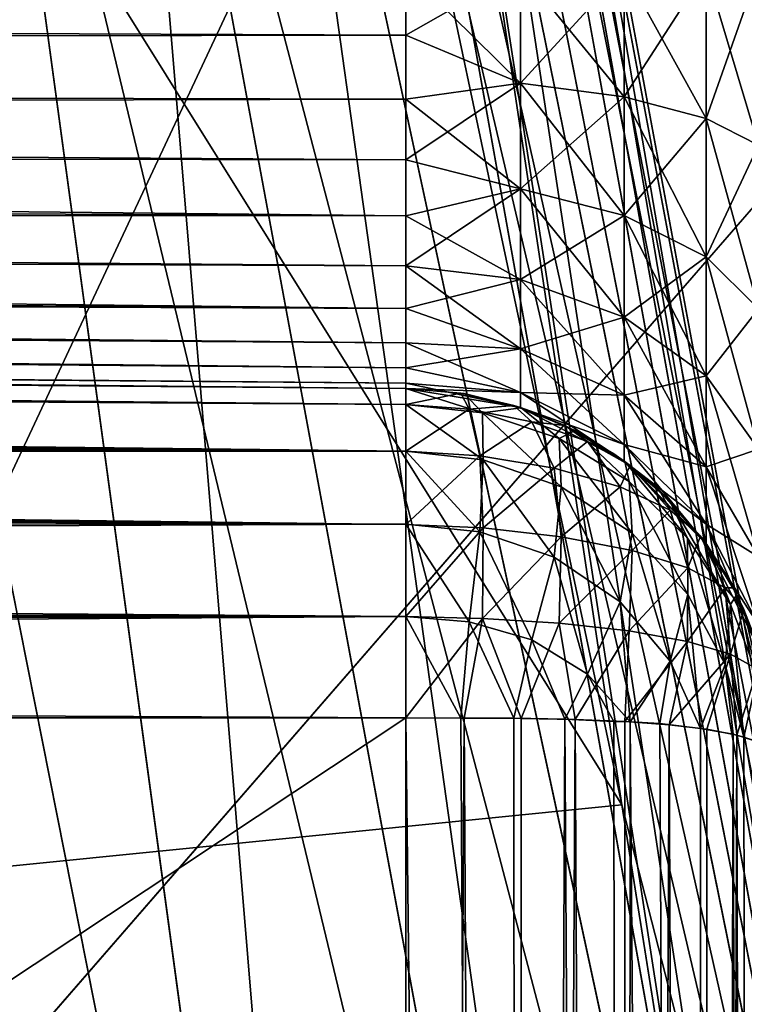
# Model space of a CAD drawing. Header units: metres. Extents: x 59 to 135, y -85 to 115.
# Tile 226 of 256: x 116.893 to 117.474, y 32.1 to 32.89. Entities that reach past the tile are written whole.
import ezdxf

# ---------------------------------------------------------------- set-up
doc = ezdxf.new("R2010")
doc.units = ezdxf.units.M
doc.layers.add('solid_20_404_502_XXX', color=7, linetype='CONTINUOUS')

msp = doc.modelspace()

# ---------------------------------------------------------------- linework, layer by layer
at = {"layer": 'solid_20_404_502_XXX'}
for points in [[(118.362114, 44.387398, -20.746782), (120.920715, 31.501926, -22.731838), (116.406403, 31.501926, -22.731838)], [(116.407982, 32.445038, -22.58209), (118.362114, 44.387398, -20.746782), (116.406403, 31.501926, -22.731838)], [(116.407982, 32.445038, -22.58209), (116.410774, 33.358829, -22.428432), (118.362114, 44.387398, -20.746782)], [(118.028412, 44.382507, 20.719889), (116.406403, 31.501926, 22.731838), (118.353859, 44.335918, 20.754713)], [(116.407982, 32.445126, 22.582077), (116.406403, 31.501926, 22.731838), (118.028412, 44.382507, 20.719889)], [(116.410774, 33.358841, 22.428431), (116.407982, 32.445126, 22.582077), (118.028412, 44.382507, 20.719889)], [(121.59446, 42.579441, 21.025305), (118.353859, 44.335918, 20.754713), (116.406403, 31.501926, 22.731838)], [(121.217766, 37.043423, 21.878151), (121.59446, 42.579441, 21.025305), (116.406403, 31.501926, 22.731838)], [(121.217766, 37.043423, 21.878151), (116.406403, 31.501926, 22.731838), (120.920715, 31.501926, 22.731838)], [(117.246262, 33.459839, 9.221775), (117.27314, 33.464481, 9.008907), (117.677811, 31.08317, 9.279281)], [(117.718964, 31.084402, -8.895597), (117.27314, 33.464481, -9.008907), (117.246262, 33.459839, -9.221775)], [(117.277679, 33.463776, 8.794349), (117.259827, 33.457729, 8.580569), (117.718651, 31.086802, 8.895585)], [(117.685997, 31.078266, -8.511177), (117.259827, 33.457729, -8.580569), (117.277679, 33.463776, -8.794349)], [(117.27314, 33.464481, 9.008907), (117.718651, 31.086802, 8.895585), (117.677811, 31.08317, 9.279281)], [(117.27314, 33.464481, 9.008907), (117.277679, 33.463776, 8.794349), (117.718651, 31.086802, 8.895585)], [(117.718964, 31.084402, -8.895597), (117.277679, 33.463776, -8.794349), (117.27314, 33.464481, -9.008907)], [(117.718964, 31.084402, -8.895597), (117.685997, 31.078266, -8.511177), (117.277679, 33.463776, -8.794349)], [(117.197365, 33.449902, 9.430502), (117.246262, 33.459839, 9.221775), (117.677811, 31.08317, 9.279281)], [(117.678131, 31.080772, -9.279291), (117.246262, 33.459839, -9.221775), (117.197365, 33.449902, -9.430502)], [(117.259827, 33.457729, 8.580569), (117.219803, 33.446415, 8.370031), (117.685684, 31.080662, 8.511167)], [(117.685997, 31.078266, -8.511177), (117.219803, 33.446415, -8.370031), (117.259827, 33.457729, -8.580569)], [(117.678131, 31.080772, -9.279291), (117.718964, 31.084402, -8.895597), (117.246262, 33.459839, -9.221775)], [(117.259827, 33.457729, 8.580569), (117.685684, 31.080662, 8.511167), (117.718651, 31.086802, 8.895585)], [(117.197365, 33.449902, 9.430502), (117.375854, 32.260094, 9.6414), (117.127007, 33.434784, 9.632683)], [(117.678131, 31.080772, -9.279291), (117.197365, 33.449902, -9.430502), (117.127007, 33.434784, -9.632683)], [(117.197365, 33.449902, 9.430502), (117.56469, 31.069904, 9.647967), (117.375854, 32.260094, 9.6414)], [(117.197365, 33.449902, 9.430502), (117.677811, 31.08317, 9.279281), (117.56469, 31.069904, 9.647967)], [(117.219803, 33.446415, 8.370031), (117.158051, 33.429958, 8.165159), (117.685684, 31.080662, 8.511167)], [(117.580452, 31.062595, -8.140345), (117.158051, 33.429958, -8.165159), (117.219803, 33.446415, -8.370031)], [(117.685997, 31.078266, -8.511177), (117.580452, 31.062595, -8.140345), (117.219803, 33.446415, -8.370031)], [(116.644714, 33.43116, 10.687458), (117.127007, 33.434784, 9.632683), (117.375854, 32.260094, 9.6414)], [(117.375854, 32.26009, -9.6414), (117.127007, 33.434784, -9.632683), (116.644714, 33.431156, -10.687461)], [(117.678131, 31.080772, -9.279291), (117.127007, 33.434784, -9.632683), (117.375854, 32.26009, -9.6414)], [(116.644714, 32.187061, 11.233334), (116.644714, 33.43116, 10.687458), (117.375854, 32.260094, 9.6414)], [(117.375854, 32.26009, -9.6414), (116.644714, 33.431156, -10.687461), (116.644714, 32.187054, -11.233335)], [(117.158051, 33.429958, 8.165159), (117.075294, 33.40855, 7.968311), (117.580139, 31.06498, 8.140333)], [(117.580452, 31.062595, -8.140345), (117.075294, 33.40855, -7.968311), (117.158051, 33.429958, -8.165159)], [(117.158051, 33.429958, 8.165159), (117.580139, 31.06498, 8.140333), (117.685684, 31.080662, 8.511167)], [(117.075294, 33.40855, 7.968311), (116.972473, 33.382442, 7.781754), (117.580139, 31.06498, 8.140333)], [(117.406258, 31.037973, -7.796902), (116.972473, 33.382442, -7.781754), (117.075294, 33.40855, -7.968311)], [(117.580452, 31.062595, -8.140345), (117.406258, 31.037973, -7.796902), (117.075294, 33.40855, -7.968311)], [(116.972473, 33.382442, 7.781754), (116.850784, 33.351925, 7.607635), (117.405945, 31.040339, 7.796891)], [(117.169907, 31.005314, -7.493635), (116.850784, 33.351929, -7.607635), (116.972473, 33.382442, -7.781754)], [(116.972473, 33.382442, 7.781754), (117.405945, 31.040339, 7.796891), (117.580139, 31.06498, 8.140333)], [(117.406258, 31.037973, -7.796902), (117.169907, 31.005314, -7.493635), (116.972473, 33.382442, -7.781754)], [(117.169907, 31.005314, -7.493635), (116.711624, 33.31736, -7.44796), (116.850784, 33.351929, -7.607635)], [(116.850784, 33.351925, 7.607635), (116.711624, 33.31736, 7.44796), (117.169594, 31.007654, 7.493624)], [(116.850784, 33.351925, 7.607635), (117.169594, 31.007654, 7.493624), (117.405945, 31.040339, 7.796891)], [(116.711624, 33.31736, 7.44796), (116.556595, 33.27914, 7.304568), (117.169594, 31.007654, 7.493624)], [(117.169907, 31.005314, -7.493635), (116.88018, 30.965837, -7.241832), (116.711624, 33.31736, -7.44796)], [(116.556595, 33.27914, 7.304568), (116.879875, 30.968145, 7.241821), (117.169594, 31.007654, 7.493624)], [(117.202621, 32.877468, 2.668331), (105.297371, 32.858368, 2.779433), (105.297379, 32.93, 2.768092)], [(105.297371, 32.858536, -2.779378), (117.202621, 32.93, -2.664197), (105.297379, 32.93, -2.768092)], [(117.202621, 32.877468, -2.668331), (117.202621, 32.93, -2.664197), (105.297371, 32.858536, -2.779378)], [(117.202621, 32.93, 2.664197), (117.202621, 32.877468, 2.668331), (105.297379, 32.93, 2.768092)], [(117.294693, 32.839123, 2.660836), (117.202621, 32.877468, 2.668331), (117.202621, 32.93, 2.664197)], [(117.294693, 32.839123, 2.660836), (117.202621, 32.93, 2.664197), (117.294693, 32.93, 2.648871)], [(117.294693, 32.93, -2.648871), (117.202621, 32.93, -2.664197), (117.202621, 32.877468, -2.668331)], [(117.294693, 32.839123, -2.660836), (117.294693, 32.93, -2.648871), (117.202621, 32.877468, -2.668331)], [(117.294693, 32.93, 2.648871), (117.377678, 32.93, 2.605932), (117.377678, 32.828007, 2.619359)], [(117.294693, 32.839123, 2.660836), (117.294693, 32.93, 2.648871), (117.377678, 32.828007, 2.619359)], [(117.294693, 32.839123, -2.660836), (117.377678, 32.93, -2.605932), (117.294693, 32.93, -2.648871)], [(117.294693, 32.839123, -2.660836), (117.377678, 32.828007, -2.619359), (117.377678, 32.93, -2.605932)], [(117.377678, 32.93, 2.605932), (117.443428, 32.93, 2.539544), (117.443428, 32.810825, 2.555233)], [(117.377678, 32.828007, 2.619359), (117.377678, 32.93, 2.605932), (117.443428, 32.810825, 2.555233)], [(117.377678, 32.828007, -2.619359), (117.443428, 32.93, -2.539544), (117.377678, 32.93, -2.605932)], [(117.377678, 32.828007, -2.619359), (117.443428, 32.810825, -2.555233), (117.443428, 32.93, -2.539544)], [(117.443428, 32.93, 2.539544), (117.485565, 32.93, 2.456148), (117.485565, 32.789242, 2.474679)], [(117.443428, 32.810825, 2.555233), (117.443428, 32.93, 2.539544), (117.485565, 32.789242, 2.474679)], [(117.443428, 32.810825, -2.555233), (117.485565, 32.93, -2.456148), (117.443428, 32.93, -2.539544)], [(117.443428, 32.810825, -2.555233), (117.485565, 32.789242, -2.474679), (117.485565, 32.93, -2.456148)], [(117.202621, 32.877468, 2.668331), (117.202621, 32.826233, 2.680632), (105.297371, 32.858368, 2.779433)], [(117.202621, 32.826233, -2.680632), (117.202621, 32.877468, -2.668331), (105.297371, 32.858536, -2.779378)], [(117.294693, 32.839123, 2.660836), (117.202621, 32.826233, 2.680632), (117.202621, 32.877468, 2.668331)], [(117.294693, 32.839123, -2.660836), (117.202621, 32.877468, -2.668331), (117.202621, 32.826233, -2.680632)], [(117.202621, 32.826233, -2.680632), (105.297371, 32.858536, -2.779378), (105.297363, 32.793793, -2.812307)], [(117.202621, 32.73262, 2.72833), (105.297363, 32.793648, 2.812412), (105.297371, 32.858368, 2.779433)], [(117.202621, 32.77755, 2.700797), (117.202621, 32.73262, 2.72833), (105.297371, 32.858368, 2.779433)], [(117.202621, 32.826233, 2.680632), (117.202621, 32.77755, 2.700797), (105.297371, 32.858368, 2.779433)], [(117.294693, 32.754436, 2.695914), (117.202621, 32.826233, 2.680632), (117.294693, 32.839123, 2.660836)], [(117.294693, 32.839123, -2.660836), (117.202621, 32.826233, -2.680632), (117.202621, 32.77755, -2.700797)], [(117.294693, 32.839123, -2.660836), (117.202621, 32.77755, -2.700797), (117.294693, 32.754436, -2.695914)], [(117.294693, 32.839123, 2.660836), (117.377678, 32.828007, 2.619359), (117.377678, 32.732967, 2.658727)], [(117.294693, 32.754436, 2.695914), (117.294693, 32.839123, 2.660836), (117.377678, 32.732967, 2.658727)], [(117.294693, 32.839123, -2.660836), (117.294693, 32.754436, -2.695914), (117.377678, 32.828007, -2.619359)], [(117.202621, 32.77755, -2.700797), (117.202621, 32.826233, -2.680632), (105.297363, 32.793793, -2.812307)], [(117.294693, 32.754436, 2.695914), (117.202621, 32.77755, 2.700797), (117.202621, 32.826233, 2.680632)], [(117.294693, 32.754436, -2.695914), (117.377678, 32.732967, -2.658727), (117.377678, 32.828007, -2.619359)], [(117.377678, 32.828007, 2.619359), (117.443428, 32.810825, 2.555233), (117.443428, 32.699772, 2.601233)], [(117.377678, 32.732967, 2.658727), (117.377678, 32.828007, 2.619359), (117.443428, 32.699772, 2.601233)], [(117.377678, 32.828007, -2.619359), (117.377678, 32.732967, -2.658727), (117.443428, 32.810825, -2.555233)], [(117.377678, 32.732967, -2.658727), (117.443428, 32.699772, -2.601233), (117.443428, 32.810825, -2.555233)], [(117.443428, 32.810825, 2.555233), (117.485565, 32.789242, 2.474679), (117.485565, 32.658073, 2.52901)], [(117.443428, 32.699772, 2.601233), (117.443428, 32.810825, 2.555233), (117.485565, 32.658073, 2.52901)], [(117.443428, 32.810825, -2.555233), (117.443428, 32.699772, -2.601233), (117.485565, 32.789242, -2.474679)], [(117.202621, 32.73262, -2.72833), (105.297363, 32.793793, -2.812307), (105.297363, 32.742413, -2.863648)], [(117.202621, 32.73262, -2.72833), (117.202621, 32.77755, -2.700797), (105.297363, 32.793793, -2.812307)], [(117.202621, 32.658329, 2.80262), (105.297363, 32.742306, 2.863793), (105.297363, 32.793648, 2.812412)], [(117.202621, 32.692551, 2.762551), (117.202621, 32.658329, 2.80262), (105.297363, 32.793648, 2.812412)], [(117.202621, 32.73262, 2.72833), (117.202621, 32.692551, 2.762551), (105.297363, 32.793648, 2.812412)], [(117.443428, 32.699772, -2.601233), (117.485565, 32.658073, -2.52901), (117.485565, 32.789242, -2.474679)], [(117.294693, 32.754436, 2.695914), (117.202621, 32.73262, 2.72833), (117.202621, 32.77755, 2.700797)], [(117.294693, 32.754436, -2.695914), (117.202621, 32.77755, -2.700797), (117.202621, 32.73262, -2.72833)], [(117.294693, 32.681713, 2.751714), (117.202621, 32.73262, 2.72833), (117.294693, 32.754436, 2.695914)], [(117.294693, 32.754436, -2.695914), (117.202621, 32.73262, -2.72833), (117.202621, 32.692551, -2.762551)], [(117.294693, 32.754436, -2.695914), (117.202621, 32.692551, -2.762551), (117.294693, 32.681713, -2.751714)], [(117.294693, 32.754436, 2.695914), (117.377678, 32.732967, 2.658727), (117.377678, 32.651352, 2.721351)], [(117.294693, 32.681713, 2.751714), (117.294693, 32.754436, 2.695914), (117.377678, 32.651352, 2.721351)], [(117.294693, 32.754436, -2.695914), (117.294693, 32.681713, -2.751714), (117.377678, 32.732967, -2.658727)], [(117.202621, 32.658329, -2.80262), (105.297363, 32.742413, -2.863648), (105.297371, 32.709435, -2.928367)], [(117.202621, 32.692551, -2.762551), (117.202621, 32.73262, -2.72833), (105.297363, 32.742413, -2.863648)], [(117.202621, 32.658329, -2.80262), (117.202621, 32.692551, -2.762551), (105.297363, 32.742413, -2.863648)], [(117.202621, 32.610634, 2.896231), (105.297371, 32.709377, 2.928537), (105.297363, 32.742306, 2.863793)], [(117.202621, 32.630798, 2.847549), (117.202621, 32.610634, 2.896231), (105.297363, 32.742306, 2.863793)], [(117.202621, 32.658329, 2.80262), (117.202621, 32.630798, 2.847549), (105.297363, 32.742306, 2.863793)], [(117.294693, 32.681713, 2.751714), (117.202621, 32.692551, 2.762551), (117.202621, 32.73262, 2.72833)], [(117.294693, 32.681713, -2.751714), (117.377678, 32.651352, -2.721351), (117.377678, 32.732967, -2.658727)], [(117.377678, 32.732967, 2.658727), (117.443428, 32.699772, 2.601233), (117.443428, 32.604408, 2.674408)], [(117.377678, 32.651352, 2.721351), (117.377678, 32.732967, 2.658727), (117.443428, 32.604408, 2.674408)], [(117.377678, 32.732967, -2.658727), (117.377678, 32.651352, -2.721351), (117.443428, 32.699772, -2.601233)], [(117.202621, 32.598331, -2.947469), (105.297371, 32.709435, -2.928367), (105.297379, 32.698093, -3)], [(117.202621, 32.630798, -2.847549), (117.202621, 32.658329, -2.80262), (105.297371, 32.709435, -2.928367)], [(117.202621, 32.610634, -2.896231), (117.202621, 32.630798, -2.847549), (105.297371, 32.709435, -2.928367)], [(117.202621, 32.598331, -2.947469), (117.202621, 32.610634, -2.896231), (105.297371, 32.709435, -2.928367)], [(105.297371, 32.709377, 2.928537), (117.202621, 32.594196, 3), (105.297379, 32.698093, 3)], [(117.202621, 32.598331, 2.947469), (117.202621, 32.594196, 3), (105.297371, 32.709377, 2.928537)], [(117.202621, 32.610634, 2.896231), (117.202621, 32.598331, 2.947469), (105.297371, 32.709377, 2.928537)], [(117.202621, 32.581371, 4.296313), (105.297379, 32.693562, 4.272583), (105.297379, 32.698093, 4.215)], [(117.202621, 32.594196, 4.215), (117.202621, 32.581371, 4.296313), (105.297379, 32.698093, 4.215)], [(117.202621, 32.594196, 3), (117.202621, 32.594196, 4.215), (105.297379, 32.698093, 4.215)], [(117.202621, 32.594196, 3), (105.297379, 32.698093, 4.215), (105.297379, 32.698093, 3)], [(117.202621, 32.594196, -3), (117.202621, 32.598331, -2.947469), (105.297379, 32.698093, -3)], [(117.202621, 32.594196, -4.215), (117.202621, 32.594196, -3), (105.297379, 32.698093, -3)], [(117.202621, 32.594196, -4.215), (105.297379, 32.698093, -3), (105.297379, 32.698093, -4.215)], [(105.297379, 32.693562, -4.272583), (117.202621, 32.594196, -4.215), (105.297379, 32.698093, -4.215)], [(117.377678, 32.651352, -2.721351), (117.443428, 32.604408, -2.674408), (117.443428, 32.699772, -2.601233)], [(117.443428, 32.699772, 2.601233), (117.485565, 32.658073, 2.52901), (117.485565, 32.545437, 2.615438)], [(117.443428, 32.604408, 2.674408), (117.443428, 32.699772, 2.601233), (117.485565, 32.545437, 2.615438)], [(117.443428, 32.699772, -2.601233), (117.443428, 32.604408, -2.674408), (117.485565, 32.658073, -2.52901)], [(117.202621, 32.581371, 4.296313), (105.297379, 32.680077, 4.328747), (105.297379, 32.693562, 4.272583)], [(105.297379, 32.693562, -4.272583), (117.202621, 32.581406, -4.296214), (117.202621, 32.594196, -4.215)], [(105.297379, 32.693562, -4.272583), (105.297379, 32.680077, -4.328747), (117.202621, 32.581406, -4.296214)], [(117.294693, 32.625912, 2.824436), (117.202621, 32.658329, 2.80262), (117.202621, 32.692551, 2.762551)], [(117.294693, 32.625912, 2.824436), (117.202621, 32.692551, 2.762551), (117.294693, 32.681713, 2.751714)], [(117.294693, 32.681713, -2.751714), (117.202621, 32.692551, -2.762551), (117.202621, 32.658329, -2.80262)], [(117.294693, 32.681713, -2.751714), (117.202621, 32.658329, -2.80262), (117.294693, 32.625912, -2.824436)], [(117.294693, 32.681713, 2.751714), (117.377678, 32.651352, 2.721351), (117.377678, 32.588726, 2.802966)], [(117.294693, 32.625912, 2.824436), (117.294693, 32.681713, 2.751714), (117.377678, 32.588726, 2.802966)], [(117.294693, 32.681713, -2.751714), (117.294693, 32.625912, -2.824436), (117.377678, 32.651352, -2.721351)], [(117.202629, 32.543785, 4.370226), (105.297379, 32.657974, 4.382111), (105.297379, 32.680077, 4.328747)], [(117.202621, 32.581371, 4.296313), (117.202629, 32.543785, 4.370226), (105.297379, 32.680077, 4.328747)], [(105.297379, 32.680077, -4.328747), (105.297379, 32.657974, -4.382111), (117.202621, 32.581406, -4.296214)], [(117.202629, 32.543785, 4.370226), (105.297379, 32.627792, 4.431359), (105.297379, 32.657974, 4.382111)], [(105.297379, 32.657974, -4.382111), (117.202629, 32.54385, -4.370142), (117.202621, 32.581406, -4.296214)], [(105.297379, 32.657974, -4.382111), (105.297379, 32.627792, -4.431359), (117.202629, 32.54385, -4.370142)], [(117.294693, 32.625912, 2.824436), (117.202621, 32.630798, 2.847549), (117.202621, 32.658329, 2.80262)], [(117.294693, 32.625912, -2.824436), (117.202621, 32.658329, -2.80262), (117.202621, 32.630798, -2.847549)], [(117.443428, 32.604408, -2.674408), (117.485565, 32.545437, -2.615438), (117.485565, 32.658073, -2.52901)], [(117.294693, 32.625912, -2.824436), (117.377678, 32.588726, -2.802966), (117.377678, 32.651352, -2.721351)], [(117.377678, 32.651352, 2.721351), (117.443428, 32.604408, 2.674408), (117.443428, 32.531235, 2.769772)], [(117.377678, 32.588726, 2.802966), (117.377678, 32.651352, 2.721351), (117.443428, 32.531235, 2.769772)], [(117.377678, 32.651352, -2.721351), (117.377678, 32.588726, -2.802966), (117.443428, 32.604408, -2.674408)], [(117.202629, 32.485142, 4.428848), (105.297379, 32.590282, 4.475281), (105.297379, 32.627792, 4.431359)], [(117.202629, 32.543785, 4.370226), (117.202629, 32.485142, 4.428848), (105.297379, 32.627792, 4.431359)], [(105.297379, 32.627792, -4.431359), (105.297379, 32.590282, -4.475281), (117.202629, 32.54385, -4.370142)], [(117.294693, 32.590836, 2.909121), (117.202621, 32.610634, 2.896231), (117.202621, 32.630798, 2.847549)], [(117.294693, 32.590836, 2.909121), (117.202621, 32.630798, 2.847549), (117.294693, 32.625912, 2.824436)], [(117.294693, 32.625912, -2.824436), (117.202621, 32.630798, -2.847549), (117.202621, 32.610634, -2.896231)], [(117.294693, 32.625912, -2.824436), (117.202621, 32.610634, -2.896231), (117.294693, 32.590836, -2.909121)], [(117.294693, 32.625912, 2.824436), (117.377678, 32.588726, 2.802966), (117.377678, 32.549358, 2.898008)], [(117.294693, 32.590836, 2.909121), (117.294693, 32.625912, 2.824436), (117.377678, 32.549358, 2.898008)], [(117.294693, 32.625912, -2.824436), (117.294693, 32.590836, -2.909121), (117.377678, 32.588726, -2.802966)], [(117.294693, 32.590836, 2.909121), (117.202621, 32.598331, 2.947469), (117.202621, 32.610634, 2.896231)], [(117.294693, 32.590836, -2.909121), (117.202621, 32.610634, -2.896231), (117.202621, 32.598331, -2.947469)], [(117.377678, 32.588726, -2.802966), (117.443428, 32.531235, -2.769772), (117.443428, 32.604408, -2.674408)], [(117.443428, 32.604408, 2.674408), (117.485565, 32.545437, 2.615438), (117.485565, 32.459011, 2.728074)], [(117.443428, 32.531235, 2.769772), (117.443428, 32.604408, 2.674408), (117.485565, 32.459011, 2.728074)], [(117.443428, 32.604408, -2.674408), (117.443428, 32.531235, -2.769772), (117.485565, 32.545437, -2.615438)], [(117.294693, 32.578873, 3), (117.202621, 32.594196, 3), (117.202621, 32.598331, 2.947469)], [(117.294693, 32.590836, 2.909121), (117.294693, 32.578873, 3), (117.202621, 32.598331, 2.947469)], [(117.294693, 32.590836, -2.909121), (117.202621, 32.598331, -2.947469), (117.202621, 32.594196, -3)], [(117.202629, 32.485142, 4.428848), (105.297379, 32.54636, 4.512793), (105.297379, 32.590282, 4.475281)], [(105.297379, 32.590282, -4.475281), (105.297379, 32.54636, -4.512793), (117.202629, 32.54385, -4.370142)], [(117.246758, 32.590542, 4.214776), (117.202621, 32.581371, 4.296313), (117.202621, 32.594196, 4.215)], [(117.294693, 32.578873, 3), (117.202621, 32.594196, 4.215), (117.202621, 32.594196, 3)], [(117.246758, 32.590542, 4.214776), (117.202621, 32.594196, 4.215), (117.294693, 32.578873, 3)], [(117.24939, 32.590115, -4.214845), (117.202621, 32.594196, -3), (117.202621, 32.594196, -4.215)], [(117.294693, 32.590836, -2.909121), (117.202621, 32.594196, -3), (117.294693, 32.578873, -3)], [(117.24939, 32.590115, -4.214845), (117.294693, 32.578873, -3), (117.202621, 32.594196, -3)], [(117.264084, 32.574512, -4.294791), (117.24939, 32.590115, -4.214845), (117.202621, 32.594196, -4.215)], [(117.264084, 32.574512, -4.294791), (117.202621, 32.594196, -4.215), (117.202621, 32.581406, -4.296214)], [(117.253403, 32.577679, 4.292107), (117.202621, 32.581371, 4.296313), (117.246758, 32.590542, 4.214776)], [(117.289192, 32.580643, 4.21468), (117.246758, 32.590542, 4.214776), (117.294693, 32.578873, 3)], [(117.253403, 32.577679, 4.292107), (117.246758, 32.590542, 4.214776), (117.289192, 32.580643, 4.21468)], [(117.24939, 32.590115, -4.214845), (117.295029, 32.578758, -4.214428), (117.294693, 32.578873, -3)], [(117.264084, 32.574512, -4.294791), (117.295029, 32.578758, -4.214428), (117.24939, 32.590115, -4.214845)], [(117.294693, 32.590836, 2.909121), (117.377678, 32.535931, 3), (117.294693, 32.578873, 3)], [(117.294693, 32.590836, 2.909121), (117.377678, 32.549358, 2.898008), (117.377678, 32.535931, 3)], [(117.294693, 32.590836, -2.909121), (117.377678, 32.549358, -2.898008), (117.377678, 32.588726, -2.802966)], [(117.294693, 32.590836, -2.909121), (117.294693, 32.578873, -3), (117.377678, 32.549358, -2.898008)], [(117.377678, 32.588726, 2.802966), (117.443428, 32.531235, 2.769772), (117.443428, 32.485233, 2.880825)], [(117.377678, 32.549358, 2.898008), (117.377678, 32.588726, 2.802966), (117.443428, 32.485233, 2.880825)], [(117.377678, 32.588726, -2.802966), (117.377678, 32.549358, -2.898008), (117.443428, 32.531235, -2.769772)], [(117.264526, 32.537003, -4.367455), (117.202621, 32.581406, -4.296214), (117.202629, 32.54385, -4.370142)], [(117.264526, 32.537003, -4.367455), (117.264084, 32.574512, -4.294791), (117.202621, 32.581406, -4.296214)], [(117.253403, 32.577679, 4.292107), (117.202629, 32.543785, 4.370226), (117.202621, 32.581371, 4.296313)], [(117.253403, 32.577679, 4.292107), (117.289192, 32.580643, 4.21468), (117.303665, 32.567509, 4.277478)], [(117.330109, 32.564526, 4.213831), (117.289192, 32.580643, 4.21468), (117.294693, 32.578873, 3)], [(117.303665, 32.567509, 4.277478), (117.289192, 32.580643, 4.21468), (117.330109, 32.564526, 4.213831)], [(117.253403, 32.577679, 4.292107), (117.261887, 32.540131, 4.364149), (117.202629, 32.543785, 4.370226)], [(117.253403, 32.577679, 4.292107), (117.303665, 32.567509, 4.277478), (117.261887, 32.540131, 4.364149)], [(117.264084, 32.574512, -4.294791), (117.325493, 32.553925, -4.290878), (117.295029, 32.578758, -4.214428)], [(117.327263, 32.515343, -4.360222), (117.325493, 32.553925, -4.290878), (117.264084, 32.574512, -4.294791)], [(117.264526, 32.537003, -4.367455), (117.327263, 32.515343, -4.360222), (117.264084, 32.574512, -4.294791)], [(117.330109, 32.564526, 4.213831), (117.294693, 32.578873, 3), (117.377678, 32.535931, 3)], [(117.294693, 32.578873, -3), (117.377678, 32.535931, -3), (117.377678, 32.549358, -2.898008)], [(117.338364, 32.560398, -4.213579), (117.377678, 32.535931, -3), (117.294693, 32.578873, -3)], [(117.295029, 32.578758, -4.214428), (117.338364, 32.560398, -4.213579), (117.294693, 32.578873, -3)], [(117.325493, 32.553925, -4.290878), (117.338364, 32.560398, -4.213579), (117.295029, 32.578758, -4.214428)], [(117.303665, 32.567509, 4.277478), (117.321579, 32.530197, 4.343887), (117.261887, 32.540131, 4.364149)], [(117.303665, 32.567509, 4.277478), (117.330109, 32.564526, 4.213831), (117.348419, 32.551762, 4.250107)], [(117.303665, 32.567509, 4.277478), (117.348419, 32.551762, 4.250107), (117.321579, 32.530197, 4.343887)], [(117.369446, 32.541771, 4.212176), (117.330109, 32.564526, 4.213831), (117.377678, 32.535931, 3)], [(117.348419, 32.551762, 4.250107), (117.330109, 32.564526, 4.213831), (117.369446, 32.541771, 4.212176)], [(117.325493, 32.553925, -4.290878), (117.38176, 32.519638, -4.284712), (117.338364, 32.560398, -4.213579)], [(117.338364, 32.560398, -4.213579), (117.378227, 32.535526, -4.211963), (117.377678, 32.535931, -3)], [(117.38176, 32.519638, -4.284712), (117.378227, 32.535526, -4.211963), (117.338364, 32.560398, -4.213579)], [(117.348419, 32.551762, 4.250107), (117.374634, 32.515217, 4.307906), (117.321579, 32.530197, 4.343887)], [(117.38401, 32.478127, -4.349291), (117.38176, 32.519638, -4.284712), (117.325493, 32.553925, -4.290878)], [(117.327263, 32.515343, -4.360222), (117.38401, 32.478127, -4.349291), (117.325493, 32.553925, -4.290878)], [(117.348419, 32.551762, 4.250107), (117.369446, 32.541771, 4.212176), (117.382477, 32.53233, 4.211682)], [(117.348419, 32.551762, 4.250107), (117.382477, 32.53233, 4.211682), (117.374634, 32.515217, 4.307906)], [(117.377678, 32.549358, 2.898008), (117.443428, 32.469543, 3), (117.377678, 32.535931, 3)], [(117.377678, 32.549358, 2.898008), (117.443428, 32.485233, 2.880825), (117.443428, 32.469543, 3)], [(117.377678, 32.549358, -2.898008), (117.443428, 32.485233, -2.880825), (117.443428, 32.531235, -2.769772)], [(117.377678, 32.549358, -2.898008), (117.377678, 32.535931, -3), (117.443428, 32.485233, -2.880825)], [(117.202629, 32.485142, 4.428848), (105.297379, 32.497112, 4.542973), (105.297379, 32.54636, 4.512793)], [(105.297379, 32.54636, -4.512793), (117.202629, 32.485226, -4.428787), (117.202629, 32.54385, -4.370142)], [(105.297379, 32.54636, -4.512793), (105.297379, 32.497112, -4.542973), (117.202629, 32.485226, -4.428787)], [(117.261887, 32.479149, -4.425129), (117.202629, 32.54385, -4.370142), (117.202629, 32.485226, -4.428787)], [(117.261887, 32.479149, -4.425129), (117.264526, 32.537003, -4.367455), (117.202629, 32.54385, -4.370142)], [(117.261887, 32.540131, 4.364149), (117.202629, 32.485142, 4.428848), (117.202629, 32.543785, 4.370226)], [(117.261887, 32.540131, 4.364149), (117.264526, 32.482456, 4.422001), (117.202629, 32.485142, 4.428848)], [(117.261887, 32.540131, 4.364149), (117.321579, 32.530197, 4.343887), (117.264526, 32.482456, 4.422001)], [(117.382477, 32.53233, 4.211682), (117.369446, 32.541771, 4.212176), (117.377678, 32.535931, 3)], [(117.443428, 32.531235, -2.769772), (117.485565, 32.459011, -2.728074), (117.485565, 32.545437, -2.615438)], [(117.261887, 32.479149, -4.425129), (117.321579, 32.458889, -4.415195), (117.264526, 32.537003, -4.367455)], [(117.321579, 32.458889, -4.415195), (117.327263, 32.515343, -4.360222), (117.264526, 32.537003, -4.367455)], [(117.374634, 32.515217, 4.307906), (117.382477, 32.53233, 4.211682), (117.414688, 32.496437, 4.260311)], [(117.382477, 32.53233, 4.211682), (117.377678, 32.535931, 3), (117.443428, 32.469543, 3)], [(117.377678, 32.535931, -3), (117.443428, 32.469543, -3), (117.443428, 32.485233, -2.880825)], [(117.413696, 32.504768, -4.209416), (117.443428, 32.469543, -3), (117.377678, 32.535931, -3)], [(117.378227, 32.535526, -4.211963), (117.413696, 32.504768, -4.209416), (117.377678, 32.535931, -3)], [(117.428459, 32.474197, -4.276244), (117.413696, 32.504768, -4.209416), (117.378227, 32.535526, -4.211963)], [(117.38176, 32.519638, -4.284712), (117.428459, 32.474197, -4.276244), (117.378227, 32.535526, -4.211963)], [(117.40638, 32.51194, 4.210321), (117.382477, 32.53233, 4.211682), (117.443428, 32.469543, 3)], [(117.414688, 32.496437, 4.260311), (117.382477, 32.53233, 4.211682), (117.40638, 32.51194, 4.210321)], [(117.321579, 32.530197, 4.343887), (117.327263, 32.475224, 4.400344), (117.264526, 32.482456, 4.422001)], [(117.321579, 32.530197, 4.343887), (117.374634, 32.515217, 4.307906), (117.327263, 32.475224, 4.400344)], [(117.443428, 32.531235, 2.769772), (117.485565, 32.459011, 2.728074), (117.485565, 32.404678, 2.859241)], [(117.443428, 32.485233, 2.880825), (117.443428, 32.531235, 2.769772), (117.485565, 32.404678, 2.859241)], [(117.443428, 32.531235, -2.769772), (117.443428, 32.485233, -2.880825), (117.485565, 32.459011, -2.728074)], [(117.428795, 32.429035, -4.335193), (117.428459, 32.474197, -4.276244), (117.38176, 32.519638, -4.284712)], [(117.38401, 32.478127, -4.349291), (117.428795, 32.429035, -4.335193), (117.38176, 32.519638, -4.284712)], [(117.321579, 32.458889, -4.415195), (117.374634, 32.422905, -4.400218), (117.327263, 32.515343, -4.360222)], [(117.374634, 32.422905, -4.400218), (117.38401, 32.478127, -4.349291), (117.327263, 32.515343, -4.360222)], [(117.374634, 32.515217, 4.307906), (117.38401, 32.464291, 4.363128), (117.327263, 32.475224, 4.400344)], [(117.374634, 32.515217, 4.307906), (117.414688, 32.496437, 4.260311), (117.38401, 32.464291, 4.363128)], [(117.438911, 32.475651, 4.206479), (117.40638, 32.51194, 4.210321), (117.443428, 32.469543, 3)], [(117.414688, 32.496437, 4.260311), (117.40638, 32.51194, 4.210321), (117.438911, 32.475651, 4.206479)], [(117.413696, 32.504768, -4.209416), (117.443893, 32.468899, -4.205847), (117.443428, 32.469543, -3)], [(117.463051, 32.421017, -4.265953), (117.443893, 32.468899, -4.205847), (117.413696, 32.504768, -4.209416)], [(117.428459, 32.474197, -4.276244), (117.463051, 32.421017, -4.265953), (117.413696, 32.504768, -4.209416)], [(117.202621, 32.411213, 4.466404), (105.297379, 32.443748, 4.565077), (105.297379, 32.497112, 4.542973)], [(117.202629, 32.485142, 4.428848), (117.202621, 32.411213, 4.466404), (105.297379, 32.497112, 4.542973)], [(105.297379, 32.497112, -4.542973), (105.297379, 32.443748, -4.565077), (117.202629, 32.485226, -4.428787)], [(117.414688, 32.496437, 4.260311), (117.428795, 32.450191, 4.314034), (117.38401, 32.464291, 4.363128)], [(117.414688, 32.496437, 4.260311), (117.438911, 32.475651, 4.206479), (117.428795, 32.450191, 4.314034)], [(105.297379, 32.443748, -4.565077), (117.202621, 32.411312, -4.466372), (117.202629, 32.485226, -4.428787)], [(117.253403, 32.407108, -4.462679), (117.202629, 32.485226, -4.428787), (117.202621, 32.411312, -4.466372)], [(117.264526, 32.482456, 4.422001), (117.202621, 32.411213, 4.466404), (117.202629, 32.485142, 4.428848)], [(117.253403, 32.407108, -4.462679), (117.261887, 32.479149, -4.425129), (117.202629, 32.485226, -4.428787)], [(117.443428, 32.485233, 2.880825), (117.485565, 32.386147, 3), (117.443428, 32.469543, 3)], [(117.443428, 32.485233, 2.880825), (117.485565, 32.404678, 2.859241), (117.485565, 32.386147, 3)], [(117.443428, 32.485233, -2.880825), (117.485565, 32.404678, -2.859241), (117.485565, 32.459011, -2.728074)], [(117.443428, 32.485233, -2.880825), (117.443428, 32.469543, -3), (117.485565, 32.404678, -2.859241)], [(117.264526, 32.482456, 4.422001), (117.264084, 32.40979, 4.459511), (117.202621, 32.411213, 4.466404)], [(117.253403, 32.407108, -4.462679), (117.303665, 32.392479, -4.45251), (117.261887, 32.479149, -4.425129)], [(117.303665, 32.392479, -4.45251), (117.321579, 32.458889, -4.415195), (117.261887, 32.479149, -4.425129)], [(117.264526, 32.482456, 4.422001), (117.327263, 32.475224, 4.400344), (117.264084, 32.40979, 4.459511)], [(117.374634, 32.422905, -4.400218), (117.414688, 32.375309, -4.381439), (117.38401, 32.478127, -4.349291)], [(117.414688, 32.375309, -4.381439), (117.428795, 32.429035, -4.335193), (117.38401, 32.478127, -4.349291)], [(117.327263, 32.475224, 4.400344), (117.325493, 32.40588, 4.438924), (117.264084, 32.40979, 4.459511)], [(117.327263, 32.475224, 4.400344), (117.38401, 32.464291, 4.363128), (117.325493, 32.40588, 4.438924)], [(117.458771, 32.372887, -4.319166), (117.463051, 32.421017, -4.265953), (117.428459, 32.474197, -4.276244)], [(117.428795, 32.429035, -4.335193), (117.458771, 32.372887, -4.319166), (117.428459, 32.474197, -4.276244)], [(117.428795, 32.450191, 4.314034), (117.438911, 32.475651, 4.206479), (117.458771, 32.434166, 4.257887)], [(117.465256, 32.434353, 4.201748), (117.438911, 32.475651, 4.206479), (117.443428, 32.469543, 3)], [(117.458771, 32.434166, 4.257887), (117.438911, 32.475651, 4.206479), (117.465256, 32.434353, 4.201748)], [(117.465256, 32.434353, 4.201748), (117.443428, 32.469543, 3), (117.485565, 32.386147, 3)], [(117.443428, 32.469543, -3), (117.485565, 32.386147, -3), (117.485565, 32.404678, -2.859241)], [(117.468094, 32.428841, -4.201169), (117.485565, 32.386147, -3), (117.443428, 32.469543, -3)], [(117.443893, 32.468899, -4.205847), (117.468094, 32.428841, -4.201169), (117.443428, 32.469543, -3)], [(117.463051, 32.421017, -4.265953), (117.468094, 32.428841, -4.201169), (117.443893, 32.468899, -4.205847)], [(117.38401, 32.464291, 4.363128), (117.38176, 32.399712, 4.404639), (117.325493, 32.40588, 4.438924)], [(117.38401, 32.464291, 4.363128), (117.428795, 32.450191, 4.314034), (117.38176, 32.399712, 4.404639)], [(117.303665, 32.392479, -4.45251), (117.348419, 32.365108, -4.43676), (117.321579, 32.458889, -4.415195)], [(117.348419, 32.365108, -4.43676), (117.374634, 32.422905, -4.400218), (117.321579, 32.458889, -4.415195)], [(117.428795, 32.450191, 4.314034), (117.428459, 32.391243, 4.359199), (117.38176, 32.399712, 4.404639)], [(117.428795, 32.450191, 4.314034), (117.458771, 32.434166, 4.257887), (117.428459, 32.391243, 4.359199)], [(117.202621, 32.411213, 4.466404), (105.297379, 32.387581, 4.57856), (105.297379, 32.443748, 4.565077)], [(105.297379, 32.443748, -4.565077), (105.297379, 32.387581, -4.57856), (117.202621, 32.411312, -4.466372)], [(117.414688, 32.375309, -4.381439), (117.438911, 32.32148, -4.360651), (117.428795, 32.429035, -4.335193)], [(117.458771, 32.434166, 4.257887), (117.463051, 32.380951, 4.306015), (117.428459, 32.391243, 4.359199)], [(117.428795, 32.429035, -4.335193), (117.438911, 32.32148, -4.360651), (117.458771, 32.372887, -4.319166)], [(117.458771, 32.434166, 4.257887), (117.465256, 32.434353, 4.201748), (117.473732, 32.416973, 4.1996)], [(117.458771, 32.434166, 4.257887), (117.473732, 32.416973, 4.1996), (117.463051, 32.380951, 4.306015)], [(117.463051, 32.421017, -4.265953), (117.48465, 32.363831, -4.25404), (117.468094, 32.428841, -4.201169)], [(117.473732, 32.416973, 4.1996), (117.465256, 32.434353, 4.201748), (117.485565, 32.386147, 3)], [(117.468094, 32.428841, -4.201169), (117.485718, 32.38567, -4.195356), (117.485565, 32.386147, -3)], [(117.48465, 32.363831, -4.25404), (117.485718, 32.38567, -4.195356), (117.468094, 32.428841, -4.201169)], [(117.348419, 32.365108, -4.43676), (117.382477, 32.326683, -4.417331), (117.374634, 32.422905, -4.400218)], [(117.374634, 32.422905, -4.400218), (117.382477, 32.326683, -4.417331), (117.414688, 32.375309, -4.381439)], [(117.458771, 32.372887, -4.319166), (117.473732, 32.314598, -4.301972), (117.463051, 32.421017, -4.265953)], [(117.463051, 32.421017, -4.265953), (117.473732, 32.314598, -4.301972), (117.48465, 32.363831, -4.25404)], [(117.463051, 32.380951, 4.306015), (117.473732, 32.416973, 4.1996), (117.48465, 32.369041, 4.24883)], [(117.48452, 32.389324, 4.195897), (117.473732, 32.416973, 4.1996), (117.485565, 32.386147, 3)], [(117.48465, 32.369041, 4.24883), (117.473732, 32.416973, 4.1996), (117.48452, 32.389324, 4.195897)], [(105.297379, 32.330002, -4.583092), (117.202621, 32.330002, -4.479197), (117.202621, 32.411312, -4.466372)], [(105.297379, 32.387581, -4.57856), (105.297379, 32.330002, -4.583092), (117.202621, 32.411312, -4.466372)], [(117.202621, 32.411213, 4.466404), (117.202621, 32.330002, 4.479197), (105.297379, 32.387581, 4.57856)], [(117.246758, 32.329777, -4.475542), (117.202621, 32.411312, -4.466372), (117.202621, 32.330002, -4.479197)], [(117.253403, 32.407108, -4.462679), (117.202621, 32.411312, -4.466372), (117.246758, 32.329777, -4.475542)], [(117.264084, 32.40979, 4.459511), (117.202621, 32.330002, 4.479197), (117.202621, 32.411213, 4.466404)], [(117.264084, 32.40979, 4.459511), (117.24939, 32.329845, 4.475114), (117.202621, 32.330002, 4.479197)], [(117.253403, 32.407108, -4.462679), (117.246758, 32.329777, -4.475542), (117.289192, 32.329681, -4.465643)], [(117.264084, 32.40979, 4.459511), (117.295029, 32.32943, 4.463759), (117.24939, 32.329845, 4.475114)], [(117.253403, 32.407108, -4.462679), (117.289192, 32.329681, -4.465643), (117.303665, 32.392479, -4.45251)], [(117.264084, 32.40979, 4.459511), (117.325493, 32.40588, 4.438924), (117.295029, 32.32943, 4.463759)], [(117.325493, 32.40588, 4.438924), (117.338364, 32.328579, 4.445397), (117.295029, 32.32943, 4.463759)], [(117.325493, 32.40588, 4.438924), (117.38176, 32.399712, 4.404639), (117.338364, 32.328579, 4.445397)], [(117.38176, 32.399712, 4.404639), (117.378227, 32.326962, 4.420527), (117.338364, 32.328579, 4.445397)], [(117.38176, 32.399712, 4.404639), (117.428459, 32.391243, 4.359199), (117.378227, 32.326962, 4.420527)], [(117.303665, 32.392479, -4.45251), (117.289192, 32.329681, -4.465643), (117.330109, 32.328831, -4.449525)], [(117.303665, 32.392479, -4.45251), (117.330109, 32.328831, -4.449525), (117.348419, 32.365108, -4.43676)], [(117.428459, 32.391243, 4.359199), (117.413696, 32.324417, 4.389768), (117.378227, 32.326962, 4.420527)], [(117.428459, 32.391243, 4.359199), (117.463051, 32.380951, 4.306015), (117.413696, 32.324417, 4.389768)], [(105.297379, 32.387581, 4.57856), (117.202621, 32.330002, 4.479197), (105.297379, 32.330002, 4.583092)], [(117.414688, 32.375309, -4.381439), (117.382477, 32.326683, -4.417331), (117.40638, 32.325321, -4.396941)], [(117.414688, 32.375309, -4.381439), (117.40638, 32.325321, -4.396941), (117.438911, 32.32148, -4.360651)], [(117.463051, 32.380951, 4.306015), (117.443893, 32.320847, 4.3539), (117.413696, 32.324417, 4.389768)], [(117.463051, 32.380951, 4.306015), (117.468094, 32.31617, 4.313839), (117.443893, 32.320847, 4.3539)], [(117.463051, 32.380951, 4.306015), (117.48465, 32.369041, 4.24883), (117.468094, 32.31617, 4.313839)], [(117.458771, 32.372887, -4.319166), (117.438911, 32.32148, -4.360651), (117.465256, 32.31675, -4.319355)], [(117.458771, 32.372887, -4.319166), (117.465256, 32.31675, -4.319355), (117.473732, 32.314598, -4.301972)], [(117.48465, 32.369041, 4.24883), (117.485718, 32.310356, 4.270671), (117.468094, 32.31617, 4.313839)], [(117.348419, 32.365108, -4.43676), (117.330109, 32.328831, -4.449525), (117.369446, 32.327175, -4.426772)], [(117.348419, 32.365108, -4.43676), (117.369446, 32.327175, -4.426772), (117.382477, 32.326683, -4.417331)], [(117.48465, 32.363831, -4.25404), (117.473732, 32.314598, -4.301972), (117.48452, 32.310898, -4.274325)], [(117.202621, 32.330002, 4.479197), (117.202621, 24.430948, 4.479197), (105.297379, 24.430948, 4.583092)], [(117.202621, 32.330002, 4.479197), (105.297379, 24.430948, 4.583092), (105.297379, 32.330002, 4.583092)], [(117.202621, 24.430948, -4.479197), (117.202621, 32.330002, -4.479197), (105.297379, 32.330002, -4.583092)], [(105.297379, 24.430948, -4.583092), (117.202621, 24.430948, -4.479197), (105.297379, 32.330002, -4.583092)], [(117.24939, 32.329845, 4.475114), (117.202621, 24.430948, 4.479197), (117.202621, 32.330002, 4.479197)], [(117.294693, 24.430948, -4.463871), (117.202621, 32.330002, -4.479197), (117.202621, 24.430948, -4.479197)], [(117.246758, 32.329777, -4.475542), (117.202621, 32.330002, -4.479197), (117.294693, 24.430948, -4.463871)], [(117.24939, 32.329845, 4.475114), (117.294693, 24.430948, 4.463871), (117.202621, 24.430948, 4.479197)], [(117.289192, 32.329681, -4.465643), (117.246758, 32.329777, -4.475542), (117.294693, 24.430948, -4.463871)], [(117.24939, 32.329845, 4.475114), (117.295029, 32.32943, 4.463759), (117.294693, 24.430948, 4.463871)], [(117.330109, 32.328831, -4.449525), (117.289192, 32.329681, -4.465643), (117.294693, 24.430948, -4.463871)], [(117.295029, 32.32943, 4.463759), (117.338364, 32.328579, 4.445397), (117.294693, 24.430948, 4.463871)], [(117.330109, 32.328831, -4.449525), (117.294693, 24.430948, -4.463871), (117.377602, 24.430948, -4.420987)], [(117.338364, 32.328579, 4.445397), (117.377602, 24.430948, 4.420987), (117.294693, 24.430948, 4.463871)], [(117.369446, 32.327175, -4.426772), (117.330109, 32.328831, -4.449525), (117.377602, 24.430948, -4.420987)], [(117.338364, 32.328579, 4.445397), (117.378227, 32.326962, 4.420527), (117.377602, 24.430948, 4.420987)], [(117.382477, 32.326683, -4.417331), (117.369446, 32.327175, -4.426772), (117.377602, 24.430948, -4.420987)], [(117.378227, 32.326962, 4.420527), (117.413696, 32.324417, 4.389768), (117.377602, 24.430948, 4.420987)], [(117.382477, 32.326683, -4.417331), (117.377602, 24.430948, -4.420987), (117.443321, 24.430948, -4.354696)], [(117.40638, 32.325321, -4.396941), (117.382477, 32.326683, -4.417331), (117.443321, 24.430948, -4.354696)], [(117.413696, 32.324417, 4.389768), (117.443321, 24.430948, 4.354696), (117.377602, 24.430948, 4.420987)], [(117.438911, 32.32148, -4.360651), (117.40638, 32.325321, -4.396941), (117.443321, 24.430948, -4.354696)], [(117.413696, 32.324417, 4.389768), (117.443893, 32.320847, 4.3539), (117.443321, 24.430948, 4.354696)], [(117.465256, 32.31675, -4.319355), (117.438911, 32.32148, -4.360651), (117.443321, 24.430948, -4.354696)], [(117.443893, 32.320847, 4.3539), (117.468094, 32.31617, 4.313839), (117.443321, 24.430948, 4.354696)], [(117.465256, 32.31675, -4.319355), (117.443321, 24.430948, -4.354696), (117.485481, 24.430948, -4.271415)], [(117.468094, 32.31617, 4.313839), (117.485481, 24.430948, 4.271415), (117.443321, 24.430948, 4.354696)], [(117.473732, 32.314598, -4.301972), (117.465256, 32.31675, -4.319355), (117.485481, 24.430948, -4.271415)], [(117.468094, 32.31617, 4.313839), (117.485718, 32.310356, 4.270671), (117.485481, 24.430948, 4.271415)], [(117.48452, 32.310898, -4.274325), (117.473732, 32.314598, -4.301972), (117.485481, 24.430948, -4.271415)], [(116.644714, 32.187061, 11.233334), (117.375854, 32.260094, 9.6414), (117.56469, 31.069904, 9.647967)], [(117.56501, 31.06752, -9.64798), (117.375854, 32.26009, -9.6414), (116.644714, 32.187054, -11.233335)], [(117.678131, 31.080772, -9.279291), (117.375854, 32.26009, -9.6414), (117.56501, 31.06752, -9.64798)], [(116.644714, 30.889187, 11.634941), (116.644714, 32.187061, 11.233334), (117.56469, 31.069904, 9.647967)], [(117.56501, 31.06752, -9.64798), (116.644714, 32.187054, -11.233335), (116.644714, 30.889181, -11.634943)]]:
    msp.add_3dface(points, dxfattribs=at)

doc.saveas('drawing.dxf')
